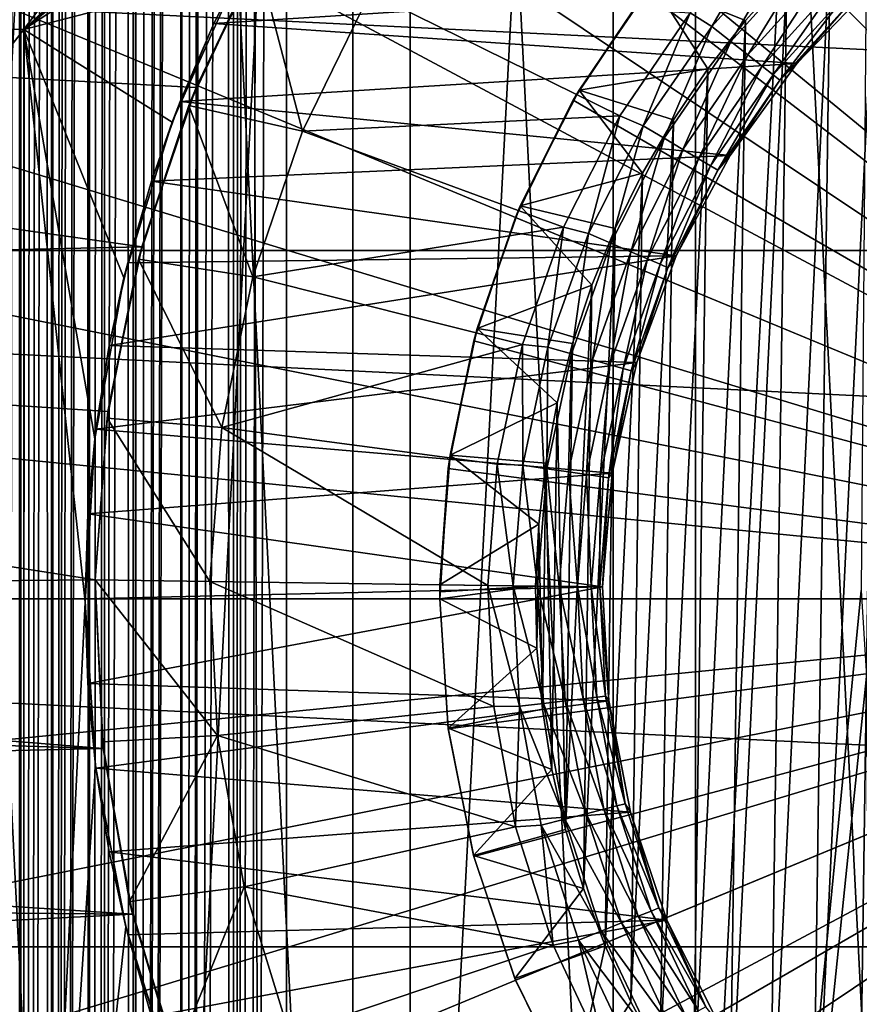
# Model space of a CAD drawing. Header units: metres. Extents: x -105 to 105, y -68 to 103.
# Tile 162 of 256: x -3.7 to -1.5, y -4.77 to -2.2. Entities that reach past the tile are written whole.
import ezdxf

# ---------------------------------------------------------------- set-up
doc = ezdxf.new("R2010")
doc.units = ezdxf.units.M
doc.layers.add('solid_FIT-BATH-150_SW0001', color=7, linetype='CONTINUOUS')
doc.layers.add('solid_FIT-BATH-150_SW0001_01', color=7, linetype='CONTINUOUS')

msp = doc.modelspace()

# ---------------------------------------------------------------- linework, layer by layer
at = {"layer": 'solid_FIT-BATH-150_SW0001'}
for points in [[(-3.138919, -33.664112, 59.808655), (-3, 21.43195, 59.796501), (-3, -33.664112, 59.796501)], [(-3.039345, 21.345621, 59.79747), (-3, 21.43195, 59.796501), (-3.138919, -33.664112, 59.808655)], [(3, -33.664112, 59.796501), (-3, 21.43195, 59.796501), (-1.503199, 21.284964, 59.796501)], [(3, -33.664112, 59.796501), (-3, -33.664112, 59.796501), (-3, 21.43195, 59.796501)], [(-3.079806, 21.25662, 59.800491), (-3.039345, 21.345621, 59.79747), (-3.138919, -33.664112, 59.808655)], [(-3.104392, 21.202333, 59.803341), (-3.079806, 21.25662, 59.800491), (-3.138919, -33.664112, 59.808655)], [(-3.120061, 21.167622, 59.805561), (-3.104392, 21.202333, 59.803341), (-3.138919, -33.664112, 59.808655)], [(-3.160007, 21.078621, 59.812668), (-3.120061, 21.167622, 59.805561), (-3.138919, -33.664112, 59.808655)], [(-3.160007, 21.078621, 59.812668), (-3.138919, -33.664112, 59.808655), (-3.273747, -33.664112, 59.844795)], [(-3.199542, 20.989618, 59.821785), (-3.160007, 21.078621, 59.812668), (-3.273747, -33.664112, 59.844795)], [(-3.207005, 20.972694, 59.823746), (-3.199542, 20.989618, 59.821785), (-3.273747, -33.664112, 59.844795)], [(-3.238563, 20.90062, 59.832901), (-3.207005, 20.972694, 59.823746), (-3.273747, -33.664112, 59.844795)], [(-3.27697, 20.811617, 59.845978), (-3.238563, 20.90062, 59.832901), (-3.273747, -33.664112, 59.844795)], [(-3.27697, 20.811617, 59.845978), (-3.273747, -33.664112, 59.844795), (-3.400242, -33.664112, 59.90382)], [(-3.306085, 20.743034, 59.857372), (-3.27697, 20.811617, 59.845978), (-3.400242, -33.664112, 59.90382)], [(-3.314666, 20.722614, 59.860985), (-3.306085, 20.743034, 59.857372), (-3.400242, -33.664112, 59.90382)], [(-3.351551, 20.633612, 59.877884), (-3.314666, 20.722614, 59.860985), (-3.400242, -33.664112, 59.90382)], [(-3.387532, 20.544605, 59.896629), (-3.351551, 20.633612, 59.877884), (-3.400242, -33.664112, 59.90382)], [(-3.399937, 20.513348, 59.903645), (-3.387532, 20.544605, 59.896629), (-3.400242, -33.664112, 59.90382)], [(-3.422517, 20.455601, 59.917179), (-3.399937, 20.513348, 59.903645), (-3.400242, -33.664112, 59.90382)], [(-3.422517, 20.455601, 59.917179), (-3.400242, -33.664112, 59.90382), (-3.514551, -33.664112, 59.983936)], [(-3.456415, 20.366594, 59.939472), (-3.422517, 20.455601, 59.917179), (-3.514551, -33.664112, 59.983936)], [(-3.486953, 20.283638, 59.961777), (-3.456415, 20.366594, 59.939472), (-3.514551, -33.664112, 59.983936)], [(-3.520604, 20.188581, 59.989071), (-3.486953, 20.283638, 59.961777), (-3.514551, -33.664112, 59.983936)], [(-3.520604, 20.188581, 59.989071), (-3.514551, -33.664112, 59.983936), (-3.613194, -33.664112, 60.082699)], [(-3.550731, 20.099577, 60.016247), (-3.520604, 20.188581, 59.989071), (-3.613194, -33.664112, 60.082699)], [(-3.565638, 20.053926, 60.030769), (-3.550731, 20.099577, 60.016247), (-3.613194, -33.664112, 60.082699)], [(-3.579441, 20.010572, 60.044914), (-3.565638, 20.053926, 60.030769), (-3.613194, -33.664112, 60.082699)], [(-3.606661, 19.92157, 60.075001), (-3.579441, 20.010572, 60.044914), (-3.613194, -33.664112, 60.082699)], [(-3.63232, 19.832569, 60.10643), (-3.606661, 19.92157, 60.075001), (-3.613194, -33.664112, 60.082699)], [(-3.63232, 19.832569, 60.10643), (-3.613194, -33.664112, 60.082699), (-3.693169, -33.664112, 60.197105)], [(-3.656353, 19.743568, 60.139118), (-3.63232, 19.832569, 60.10643), (-3.693169, -33.664112, 60.197105)], [(-3.678698, 19.654568, 60.172981), (-3.656353, 19.743568, 60.139118), (-3.693169, -33.664112, 60.197105)], [(-3.692791, 19.594517, 60.196449), (-3.678698, 19.654568, 60.172981), (-3.693169, -33.664112, 60.197105)], [(-3.699297, 19.565563, 60.207935), (-3.692791, 19.594517, 60.196449), (-3.693169, -33.664112, 60.197105)], [(-3.699297, 19.565563, 60.207935), (-3.693169, -33.664112, 60.197105), (-3.75204, -33.664112, 60.323673)], [(-3.693169, 18.675392, 72.395897), (-3.75204, 18.675392, 72.269333), (-3.751706, -33.664112, 72.270248)], [(-3.693169, 18.675392, 72.395897), (-3.751706, -33.664112, 72.270248), (-3.692681, -33.664112, 72.396744)], [(-3.613194, 18.675392, 72.510307), (-3.693169, 18.675392, 72.395897), (-3.692681, -33.664112, 72.396744)], [(-3.613194, 18.675392, 72.510307), (-3.692681, -33.664112, 72.396744), (-3.612566, -33.664112, 72.511055)], [(-3.514551, 18.675392, 72.60907), (-3.613194, 18.675392, 72.510307), (-3.612566, -33.664112, 72.511055)], [(-3.514551, 18.675392, 72.60907), (-3.612566, -33.664112, 72.511055), (-3.513802, -33.664112, 72.609695)], [(-3.400242, 18.675392, 72.689178), (-3.514551, 18.675392, 72.60907), (-3.513802, -33.664112, 72.609695)], [(-3.400242, 18.675392, 72.689178), (-3.513802, -33.664112, 72.609695), (-3.399395, -33.664112, 72.689674)], [(-3.273747, 18.675392, 72.748207), (-3.400242, 18.675392, 72.689178), (-3.399395, -33.664112, 72.689674)], [(-3.273747, 18.675392, 72.748207), (-3.399395, -33.664112, 72.689674), (-3.272829, -33.664112, 72.748543)], [(-3.138919, 18.675392, 72.784348), (-3.273747, 18.675392, 72.748207), (-3.272829, -33.664112, 72.748543)], [(-3.138919, 18.675392, 72.784348), (-3.272829, -33.664112, 72.748543), (-3.137956, -33.664112, 72.784515)], [(-3.138919, 18.675392, 72.784348), (-3.137956, -33.664112, 72.784515), (-3, -33.664112, 72.796501)], [(-3.138919, 18.675392, 72.784348), (-3, -33.664112, 72.796501), (-3, 18.675392, 72.796501)], [(0, -3.714112, 38.063175), (-0.824329, 4.654111, 37.916401), (-1.64058, 4.533019, 37.916401)], [(0, -3.714112, 38.063175), (-1.64058, 4.533019, 37.916401), (-2.441032, 4.332505, 37.916401)], [(0, -3.714112, 38.063175), (-2.441032, 4.332505, 37.916401), (-3.217977, 4.054498, 37.916401)], [(0, -3.714112, 38.063175), (-3.217977, 4.054498, 37.916401), (-3.96393, 3.701677, 37.916401)], [(-1.167, -11.333182, -35.886429), (-1.167, 3.904959, -35.886429), (-1.932351, 3.747634, -35.886429)], [(-1.932351, -11.175858, -35.886429), (-1.932351, 3.747634, -35.886429), (-2.67695, 3.513957, -35.886429)], [(-1.167, -11.333182, -35.886429), (-1.932351, 3.747634, -35.886429), (-1.932351, -11.175858, -35.886429)], [(0, -3.714112, 38.063175), (-3.96393, 3.701677, 37.916401), (-4.67171, 3.27744, 37.916401)], [(-2.67695, -10.942181, -35.886429), (-2.67695, 3.513957, -35.886429), (-3.394193, 3.206234, -35.886429)], [(-1.932351, -11.175858, -35.886429), (-2.67695, 3.513957, -35.886429), (-2.67695, -10.942181, -35.886429)], [(0, -3.714112, 38.063175), (-4.67171, 3.27744, 37.916401), (-5.3345, 2.785872, 37.916401)], [(-3.394193, -10.634459, -35.886429), (-3.394193, 3.206234, -35.886429), (-4.077437, 2.827032, -35.886429)], [(-2.67695, -10.942181, -35.886429), (-3.394193, 3.206234, -35.886429), (-3.394193, -10.634459, -35.886429)], [(-2.147351, -10.324029, -15.203499), (-2.147351, 2.895805, -15.203499), (-1.444917, 3.08396, -15.203499)], [(-1.499852, -3.693016, -15.203499), (-2.147351, -10.324029, -15.203499), (-1.444917, 3.08396, -15.203499)], [(-2.826984, -10.063175, -15.203499), (-2.826984, 2.634951, -15.203499), (-2.147351, 2.895805, -15.203499)], [(-2.147351, -10.324029, -15.203499), (-2.826984, -10.063175, -15.203499), (-2.147351, 2.895805, -15.203499)], [(-3.394193, -10.634459, -35.886429), (-4.077437, 2.827032, -35.886429), (-4.077437, -10.255256, -35.886429)], [(0, -3.714112, 38.063175), (-5.3345, 2.785872, 37.916401), (-5.945917, 2.231706, 37.916401)], [(-7.374184, -2.201963, 15.768066), (-3.685249, -2.229713, 15.768419), (-3.685249, 2.69447, 15.858294)], [(-3.685249, -2.229713, 15.768419), (0, 2.69447, 15.858294), (-3.685249, 2.69447, 15.858294)], [(-3.685249, -2.229713, 15.768419), (0, 1.250214, 15.833521), (0, 2.69447, 15.858294)], [(-3.47519, -9.732817, -15.203499), (-3.47519, 2.304593, -15.203499), (-2.826984, 2.634951, -15.203499)], [(-2.826984, -10.063175, -15.203499), (-3.47519, -9.732817, -15.203499), (-2.826984, 2.634951, -15.203499)], [(-4.084939, -9.336825, -15.203499), (-4.084939, 1.908601, -15.203499), (-3.47519, 2.304593, -15.203499)], [(-3.47519, -9.732817, -15.203499), (-4.084939, -9.336825, -15.203499), (-3.47519, 2.304593, -15.203499)], [(0, -3.714112, 38.063175), (-5.945917, 2.231706, 37.916401), (-6.500072, 1.62028, 37.916401)], [(0, -3.714112, 38.063175), (-6.500072, 1.62028, 37.916401), (-6.991629, 0.957483, 37.916401)], [(0, -3.714112, 38.063175), (-6.991629, 0.957483, 37.916401), (-7.415855, 0.249696, 37.916401)], [(0, -3.714112, 38.063175), (-7.415855, 0.249696, 37.916401), (-7.768663, -0.496264, 37.916401)], [(0, -3.714112, 38.063175), (-7.768663, -0.496264, 37.916401), (-8.046657, -1.273213, 37.916401)], [(-3.685249, -2.229713, 15.768419), (-2.645845, -1.384921, 15.785012), (-2.345643, -1.082842, 15.790815)], [(0, -3.714112, 38.063175), (-8.046657, -1.273213, 37.916401), (-8.247158, -2.073668, 37.916401)], [(-3.685249, -2.229713, 15.768419), (-2.906878, -1.720199, 15.778515), (-2.645845, -1.384921, 15.785012)], [(0, -3.714112, 36.907825), (-1.582536, -1.651206, 35.345589), (-1.300216, -1.46257, 35.345589)], [(0, -3.714112, 36.907825), (-1.838655, -1.875811, 35.345589), (-1.582536, -1.651206, 35.345589)], [(-3.685249, -2.229713, 15.768419), (-3.125441, -2.084007, 15.771389), (-2.906878, -1.720199, 15.778515)], [(-1.508513, -5.515932, 31.907827), (-1.328075, -1.775381, 31.907827), (-1.457348, -1.870659, 31.907827)], [(-1.508513, -5.515932, 31.907827), (-1.38194, -5.614821, 31.907827), (-1.328075, -1.775381, 31.907827)], [(-1.628138, -5.408676, 31.907827), (-1.457348, -1.870659, 31.907827), (-1.57991, -1.974493, 31.907827)], [(-1.628138, -5.408676, 31.907827), (-1.508513, -5.515932, 31.907827), (-1.457348, -1.870659, 31.907827)], [(0, -3.714112, 36.907825), (-2.062801, -2.131439, 35.345589), (-1.838655, -1.875811, 35.345589)], [(9.20529, -2.806192, -36.203499), (-9.205288, -2.806178, -36.203499), (-9.072252, -1.909691, -36.203499)], [(-1.890039, -2.221138, 9.400379), (-1.946635, -2.185766, 9.407826), (-1.729966, -1.944147, 9.407826)], [(-1.678997, -1.987211, 9.400379), (-1.890039, -2.221138, 9.400379), (-1.729966, -1.944147, 9.407826)], [(-1.739541, -5.294111, 31.907827), (-1.57991, -1.974493, 31.907827), (-1.694475, -2.085878, 31.907827)], [(-1.739541, -5.294111, 31.907827), (-1.628138, -5.408676, 31.907827), (-1.57991, -1.974493, 31.907827)], [(-3.042922, -1.984796, 19.907827), (-3.235863, -2.380307, 19.907827), (-8.245291, -2.110073, 19.907827)], [(-3.042922, -1.984796, 19.907827), (-3.075812, -2.043968, 9.707827), (-3.235863, -2.380307, 19.907827)], [(-1.840214, -2.260495, 9.378234), (-1.890039, -2.221138, 9.400379), (-1.678997, -1.987211, 9.400379)], [(-1.634735, -2.032735, 9.378234), (-1.840214, -2.260495, 9.378234), (-1.678997, -1.987211, 9.400379)], [(-3.18946, -2.2133, 7.89597), (-3.088882, -2.015779, 7.89597), (-3.125441, -2.084007, 15.771389)], [(-1.462225, -2.104014, 7.89597), (-3.088882, -2.015779, 7.89597), (-3.18946, -2.2133, 7.89597)], [(-2.958565, -2.494823, 9.407826), (-3.254893, -2.427382, 9.707827), (-3.075812, -2.043968, 9.707827)], [(-3.235863, -2.380307, 19.907827), (-3.075812, -2.043968, 9.707827), (-3.254893, -2.427382, 9.707827)], [(-2.781912, -2.132716, 9.407826), (-2.958565, -2.494823, 9.407826), (-3.075812, -2.043968, 9.707827)], [(-1.795511, -2.295806, 9.342502), (-1.840214, -2.260495, 9.378234), (-1.634735, -2.032735, 9.378234)], [(-1.595024, -2.073579, 9.342502), (-1.795511, -2.295806, 9.342502), (-1.634735, -2.032735, 9.378234)], [(0, -3.714112, 38.063175), (-8.247158, -2.073668, 37.916401), (-8.368237, -2.889921, 37.916401)], [(-1.758177, -2.325297, 9.294979), (-1.795511, -2.295806, 9.342502), (-1.595024, -2.073579, 9.342502)], [(-1.561859, -2.10769, 9.294979), (-1.758177, -2.325297, 9.294979), (-1.595024, -2.073579, 9.342502)], [(-3.685249, -2.229713, 15.768419), (-3.298675, -2.471386, 15.763701), (-3.125441, -2.084007, 15.771389)], [(-3.18946, -2.2133, 7.89597), (-3.125441, -2.084007, 15.771389), (-3.298675, -2.471386, 15.763701)], [(-1.667663, -2.317975, 7.89597), (-1.462225, -2.104014, 7.89597), (-3.18946, -2.2133, 7.89597)], [(-2.044968, -2.108464, 31.657827), (-1.801711, -2.205459, 31.907827), (-1.694475, -2.085878, 31.907827)], [(-1.843372, -5.171572, 31.907827), (-1.694475, -2.085878, 31.907827), (-1.801711, -2.205459, 31.907827)], [(-1.843372, -5.171572, 31.907827), (-1.739541, -5.294111, 31.907827), (-1.694475, -2.085878, 31.907827)], [(-1.462051, -2.103822, 9.107826), (-1.667663, -2.317975, 7.89597), (-1.667701, -2.317903, 9.107826)], [(-1.462051, -2.103822, 9.107826), (-1.667701, -2.317903, 9.107826), (-1.521419, -2.149284, 9.174582)], [(-1.462051, -2.103822, 9.107826), (-1.462225, -2.104014, 7.89597), (-1.667663, -2.317975, 7.89597)], [(-3.377417, -2.796215, 19.907827), (-8.361031, -2.905295, 19.907827), (-8.245291, -2.110073, 19.907827)], [(-3.235863, -2.380307, 19.907827), (-3.377417, -2.796215, 19.907827), (-8.245291, -2.110073, 19.907827)], [(-2.062801, -2.131439, 35.345589), (-2.251579, -2.41396, 35.345589), (-2.236275, -2.387812, 31.657827)], [(0, -3.714112, 36.907825), (-2.251579, -2.41396, 35.345589), (-2.062801, -2.131439, 35.345589)], [(-2.044968, -2.108464, 31.657827), (-2.236275, -2.387812, 31.657827), (-1.900583, -2.331994, 31.907827)], [(-2.062801, -2.131439, 35.345589), (-2.236275, -2.387812, 31.657827), (-2.044968, -2.108464, 31.657827)], [(-2.044968, -2.108464, 31.657827), (-1.900583, -2.331994, 31.907827), (-1.801711, -2.205459, 31.907827)], [(-1.730088, -2.347485, 9.238052), (-1.758177, -2.325297, 9.294979), (-1.561859, -2.10769, 9.294979)], [(-1.536906, -2.133355, 9.238052), (-1.730088, -2.347485, 9.238052), (-1.561859, -2.10769, 9.294979)], [(-2.130243, -2.454161, 9.407826), (-2.958565, -2.494823, 9.407826), (-2.781912, -2.132716, 9.407826)], [(-1.946635, -2.185766, 9.407826), (-2.130243, -2.454161, 9.407826), (-2.781912, -2.132716, 9.407826)], [(-1.712654, -2.361257, 9.174582), (-1.730088, -2.347485, 9.238052), (-1.536906, -2.133355, 9.238052)], [(-1.521419, -2.149284, 9.174582), (-1.712654, -2.361257, 9.174582), (-1.536906, -2.133355, 9.238052)], [(-1.667701, -2.317903, 9.107826), (-1.712654, -2.361257, 9.174582), (-1.521419, -2.149284, 9.174582)], [(-7.374184, -2.201963, 15.768066), (-7.374184, -6.947662, 15.666212), (-3.685249, -2.229713, 15.768419)], [(-2.068741, -2.48061, 9.400379), (-2.130243, -2.454161, 9.407826), (-1.946635, -2.185766, 9.407826)], [(-1.890039, -2.221138, 9.400379), (-2.068741, -2.48061, 9.400379), (-1.946635, -2.185766, 9.407826)], [(-1.938646, -5.042315, 31.907827), (-1.801711, -2.205459, 31.907827), (-1.900583, -2.331994, 31.907827)], [(-1.938646, -5.042315, 31.907827), (-1.843372, -5.171572, 31.907827), (-1.801711, -2.205459, 31.907827)], [(-7.374184, -6.947662, 15.666212), (-3.685249, -7.001457, 15.666828), (-3.685249, -2.229713, 15.768419)], [(-3.685249, -2.229713, 15.768419), (-3.424286, -2.877519, 15.75555), (-3.298675, -2.471386, 15.763701)], [(-3.685249, -2.229713, 15.768419), (-3.500207, -3.296767, 15.747044), (-3.424286, -2.877519, 15.75555)], [(-3.685249, -2.229713, 15.768419), (-3.524989, -3.723077, 15.738274), (-3.500207, -3.296767, 15.747044)], [(-3.685249, -2.229713, 15.768419), (-3.685249, -7.001457, 15.666828), (-3.524989, -3.723077, 15.738274)], [(-3.277567, -2.416797, 7.89597), (-3.18946, -2.2133, 7.89597), (-3.298675, -2.471386, 15.763701)], [(-1.667663, -2.317975, 7.89597), (-3.18946, -2.2133, 7.89597), (-3.277567, -2.416797, 7.89597)], [(-2.014205, -2.513127, 9.378234), (-2.068741, -2.48061, 9.400379), (-1.890039, -2.221138, 9.400379)], [(-1.840214, -2.260495, 9.378234), (-2.014205, -2.513127, 9.378234), (-1.890039, -2.221138, 9.400379)], [(-1.965276, -2.542301, 9.342502), (-2.014205, -2.513127, 9.378234), (-1.840214, -2.260495, 9.378234)], [(-1.795511, -2.295806, 9.342502), (-1.965276, -2.542301, 9.342502), (-1.840214, -2.260495, 9.378234)], [(-1.924413, -2.566667, 9.294979), (-1.965276, -2.542301, 9.342502), (-1.795511, -2.295806, 9.342502)], [(-1.758177, -2.325297, 9.294979), (-1.924413, -2.566667, 9.294979), (-1.795511, -2.295806, 9.342502)], [(-1.842115, -2.557788, 7.89597), (-1.667663, -2.317975, 7.89597), (-3.277567, -2.416797, 7.89597)], [(-2.236275, -2.387812, 31.657827), (-1.990189, -2.464562, 31.907827), (-1.900583, -2.331994, 31.907827)], [(-2.024498, -4.907271, 31.907827), (-1.900583, -2.331994, 31.907827), (-1.990189, -2.464562, 31.907827)], [(-2.024498, -4.907271, 31.907827), (-1.938646, -5.042315, 31.907827), (-1.900583, -2.331994, 31.907827)], [(-1.893667, -2.584999, 9.238052), (-1.924413, -2.566667, 9.294979), (-1.758177, -2.325297, 9.294979)], [(-1.730088, -2.347485, 9.238052), (-1.893667, -2.584999, 9.238052), (-1.758177, -2.325297, 9.294979)], [(-1.667701, -2.317903, 9.107826), (-1.842115, -2.557788, 7.89597), (-1.842285, -2.557993, 9.107826)], [(-1.667701, -2.317903, 9.107826), (-1.842285, -2.557993, 9.107826), (-1.712654, -2.361257, 9.174582)], [(-1.667701, -2.317903, 9.107826), (-1.667663, -2.317975, 7.89597), (-1.842115, -2.557788, 7.89597)], [(-1.874585, -2.596377, 9.174582), (-1.893667, -2.584999, 9.238052), (-1.730088, -2.347485, 9.238052)], [(-1.712654, -2.361257, 9.174582), (-1.874585, -2.596377, 9.174582), (-1.730088, -2.347485, 9.238052)], [(-1.842285, -2.557993, 9.107826), (-1.874585, -2.596377, 9.174582), (-1.712654, -2.361257, 9.174582)], [(-3.235863, -2.380307, 19.907827), (-3.254893, -2.427382, 9.707827), (-3.377417, -2.796215, 19.907827)], [(-2.236275, -2.387812, 31.657827), (-2.389661, -2.689651, 31.657827), (-2.071075, -2.603878, 31.907827)], [(-2.251579, -2.41396, 35.345589), (-2.389661, -2.689651, 31.657827), (-2.236275, -2.387812, 31.657827)], [(-2.236275, -2.387812, 31.657827), (-2.071075, -2.603878, 31.907827), (-1.990189, -2.464562, 31.907827)], [(-2.251579, -2.41396, 35.345589), (-2.402163, -2.719319, 35.345589), (-2.389661, -2.689651, 31.657827)], [(0, -3.714112, 36.907825), (-2.402163, -2.719319, 35.345589), (-2.251579, -2.41396, 35.345589)], [(-3.087955, -2.874902, 9.407826), (-3.386185, -2.828814, 9.707827), (-3.254893, -2.427382, 9.707827)], [(-3.377417, -2.796215, 19.907827), (-3.254893, -2.427382, 9.707827), (-3.386185, -2.828814, 9.707827)], [(-3.352366, -2.624594, 7.89597), (-3.277567, -2.416797, 7.89597), (-3.298675, -2.471386, 15.763701)], [(-1.842115, -2.557788, 7.89597), (-3.277567, -2.416797, 7.89597), (-3.352366, -2.624594, 7.89597)], [(-2.958565, -2.494823, 9.407826), (-3.087955, -2.874902, 9.407826), (-3.254893, -2.427382, 9.707827)], [(-2.130243, -2.454161, 9.407826), (-2.277426, -2.745251, 9.407826), (-2.958565, -2.494823, 9.407826)], [(-2.212047, -2.761187, 9.400379), (-2.277426, -2.745251, 9.407826), (-2.130243, -2.454161, 9.407826)], [(-2.068741, -2.48061, 9.400379), (-2.212047, -2.761187, 9.400379), (-2.130243, -2.454161, 9.407826)], [(-2.10145, -4.765714, 31.907827), (-1.990189, -2.464562, 31.907827), (-2.071075, -2.603878, 31.907827)], [(-2.10145, -4.765714, 31.907827), (-2.024498, -4.907271, 31.907827), (-1.990189, -2.464562, 31.907827)], [(-3.352366, -2.624594, 7.89597), (-3.298675, -2.471386, 15.763701), (-3.424286, -2.877519, 15.75555)], [(-2.153734, -2.786308, 9.378234), (-2.212047, -2.761187, 9.400379), (-2.068741, -2.48061, 9.400379)], [(-2.014205, -2.513127, 9.378234), (-2.153734, -2.786308, 9.378234), (-2.068741, -2.48061, 9.400379)], [(-2.277426, -2.745251, 9.407826), (-3.087955, -2.874902, 9.407826), (-2.958565, -2.494823, 9.407826)], [(-2.101415, -2.808846, 9.342502), (-2.153734, -2.786308, 9.378234), (-2.014205, -2.513127, 9.378234)], [(-1.965276, -2.542301, 9.342502), (-2.101415, -2.808846, 9.342502), (-2.014205, -2.513127, 9.378234)], [(-2.057721, -2.827669, 9.294979), (-2.101415, -2.808846, 9.342502), (-1.965276, -2.542301, 9.342502)], [(-1.924413, -2.566667, 9.294979), (-2.057721, -2.827669, 9.294979), (-1.965276, -2.542301, 9.342502)], [(-1.982618, -2.819786, 7.89597), (-1.842115, -2.557788, 7.89597), (-3.352366, -2.624594, 7.89597)], [(-2.024846, -2.841832, 9.238052), (-2.057721, -2.827669, 9.294979), (-1.924413, -2.566667, 9.294979)], [(-1.893667, -2.584999, 9.238052), (-2.024846, -2.841832, 9.238052), (-1.924413, -2.566667, 9.294979)], [(-1.842285, -2.557993, 9.107826), (-1.842115, -2.557788, 7.89597), (-1.982618, -2.819786, 7.89597)], [(-1.842285, -2.557993, 9.107826), (-1.982618, -2.819786, 7.89597), (-1.982551, -2.819619, 9.107826)], [(-1.842285, -2.557993, 9.107826), (-1.982551, -2.819619, 9.107826), (-1.874585, -2.596377, 9.174582)], [(-2.004441, -2.850622, 9.174582), (-2.024846, -2.841832, 9.238052), (-1.893667, -2.584999, 9.238052)], [(-1.874585, -2.596377, 9.174582), (-2.004441, -2.850622, 9.174582), (-1.893667, -2.584999, 9.238052)], [(-2.389661, -2.689651, 31.657827), (-2.142223, -2.748037, 31.907827), (-2.071075, -2.603878, 31.907827)], [(-2.168531, -4.619589, 31.907827), (-2.071075, -2.603878, 31.907827), (-2.142223, -2.748037, 31.907827)], [(-2.168531, -4.619589, 31.907827), (-2.10145, -4.765714, 31.907827), (-2.071075, -2.603878, 31.907827)], [(-1.982551, -2.819619, 9.107826), (-2.004441, -2.850622, 9.174582), (-1.874585, -2.596377, 9.174582)], [(-3.414216, -2.837623, 7.89597), (-3.352366, -2.624594, 7.89597), (-3.424286, -2.877519, 15.75555)], [(-1.982618, -2.819786, 7.89597), (-3.352366, -2.624594, 7.89597), (-3.414216, -2.837623, 7.89597)], [(-2.389661, -2.689651, 31.657827), (-2.502523, -3.008862, 31.657827), (-2.202969, -2.895999, 31.907827)], [(-2.402163, -2.719319, 35.345589), (-2.502523, -3.008862, 31.657827), (-2.389661, -2.689651, 31.657827)], [(-2.389661, -2.689651, 31.657827), (-2.202969, -2.895999, 31.907827), (-2.142223, -2.748037, 31.907827)], [(-2.402163, -2.719319, 35.345589), (-2.511424, -3.041245, 35.345589), (-2.502523, -3.008862, 31.657827)], [(0, -3.714112, 36.907825), (-2.511424, -3.041245, 35.345589), (-2.402163, -2.719319, 35.345589)], [(-2.277426, -2.745251, 9.407826), (-2.384301, -3.050824, 9.407826), (-3.087955, -2.874902, 9.407826)], [(-2.317505, -3.05807, 9.400379), (-2.384301, -3.050824, 9.407826), (-2.277426, -2.745251, 9.407826)], [(-2.212047, -2.761187, 9.400379), (-2.317505, -3.05807, 9.400379), (-2.277426, -2.745251, 9.407826)], [(-2.2251, -4.469967, 31.907827), (-2.142223, -2.748037, 31.907827), (-2.202969, -2.895999, 31.907827)], [(-2.2251, -4.469967, 31.907827), (-2.168531, -4.619589, 31.907827), (-2.142223, -2.748037, 31.907827)], [(-2.256411, -3.075364, 9.378234), (-2.317505, -3.05807, 9.400379), (-2.212047, -2.761187, 9.400379)], [(-2.153734, -2.786308, 9.378234), (-2.256411, -3.075364, 9.378234), (-2.212047, -2.761187, 9.400379)], [(-3.377417, -2.796215, 19.907827), (-3.465749, -3.225867, 19.907827), (-8.361031, -2.905295, 19.907827)], [(-3.377417, -2.796215, 19.907827), (-3.386185, -2.828814, 9.707827), (-3.465749, -3.225867, 19.907827)], [(-2.201598, -3.090881, 9.342502), (-2.256411, -3.075364, 9.378234), (-2.153734, -2.786308, 9.378234)], [(-2.101415, -2.808846, 9.342502), (-2.201598, -3.090881, 9.342502), (-2.153734, -2.786308, 9.378234)], [(9.25, -3.714112, -36.203499), (-9.25, -3.714112, -36.203499), (-9.205288, -2.806178, -36.203499)], [(-1.982618, -2.819786, 7.89597), (-3.414216, -2.837623, 7.89597), (-3.462597, -3.05381, 7.89597)], [(-2.08586, -3.098064, 7.89597), (-1.982618, -2.819786, 7.89597), (-3.462597, -3.05381, 7.89597)], [(-2.155821, -3.10384, 9.294979), (-2.201598, -3.090881, 9.342502), (-2.101415, -2.808846, 9.342502)], [(-2.057721, -2.827669, 9.294979), (-2.155821, -3.10384, 9.294979), (-2.101415, -2.808846, 9.342502)], [(-1.982551, -2.819619, 9.107826), (-2.08586, -3.098064, 7.89597), (-2.085885, -3.097908, 9.107826)], [(-1.982551, -2.819619, 9.107826), (-2.085885, -3.097908, 9.107826), (-2.004441, -2.850622, 9.174582)], [(-1.982551, -2.819619, 9.107826), (-1.982618, -2.819786, 7.89597), (-2.08586, -3.098064, 7.89597)], [(-3.168643, -3.267521, 9.407826), (-3.468178, -3.243216, 9.707827), (-3.386185, -2.828814, 9.707827)], [(-3.465749, -3.225867, 19.907827), (-3.386185, -2.828814, 9.707827), (-3.468178, -3.243216, 9.707827)], [(-3.462597, -3.05381, 7.89597), (-3.414216, -2.837623, 7.89597), (-3.424286, -2.877519, 15.75555)], [(-3.087955, -2.874902, 9.407826), (-3.168643, -3.267521, 9.407826), (-3.386185, -2.828814, 9.707827)], [(-2.121378, -3.11359, 9.238052), (-2.155821, -3.10384, 9.294979), (-2.057721, -2.827669, 9.294979)], [(-2.024846, -2.841832, 9.238052), (-2.121378, -3.11359, 9.238052), (-2.057721, -2.827669, 9.294979)], [(-2.100001, -3.119641, 9.174582), (-2.121378, -3.11359, 9.238052), (-2.024846, -2.841832, 9.238052)], [(-2.004441, -2.850622, 9.174582), (-2.100001, -3.119641, 9.174582), (-2.024846, -2.841832, 9.238052)], [(-2.085885, -3.097908, 9.107826), (-2.100001, -3.119641, 9.174582), (-2.004441, -2.850622, 9.174582)], [(-2.384301, -3.050824, 9.407826), (-3.168643, -3.267521, 9.407826), (-3.087955, -2.874902, 9.407826)], [(0, -3.714112, 38.063175), (-8.368237, -2.889921, 37.916401), (-8.408726, -3.714112, 37.916401)], [(-3.462597, -3.05381, 7.89597), (-3.424286, -2.877519, 15.75555), (-3.500207, -3.296767, 15.747044)], [(-2.502523, -3.008862, 31.657827), (-2.253704, -3.048455, 31.907827), (-2.202969, -2.895999, 31.907827)], [(-2.27153, -4.316141, 31.907827), (-2.202969, -2.895999, 31.907827), (-2.253704, -3.048455, 31.907827)], [(-2.27153, -4.316141, 31.907827), (-2.2251, -4.469967, 31.907827), (-2.202969, -2.895999, 31.907827)], [(-3.499654, -3.664889, 19.907827), (-8.399998, -3.708141, 19.907827), (-8.361031, -2.905295, 19.907827)], [(-3.465749, -3.225867, 19.907827), (-3.499654, -3.664889, 19.907827), (-8.361031, -2.905295, 19.907827)], [(-2.502523, -3.008862, 31.657827), (-2.572948, -3.340032, 31.657827), (-2.293877, -3.203592, 31.907827)], [(-2.511424, -3.041245, 35.345589), (-2.572948, -3.340032, 31.657827), (-2.502523, -3.008862, 31.657827)], [(-2.502523, -3.008862, 31.657827), (-2.293877, -3.203592, 31.907827), (-2.253704, -3.048455, 31.907827)], [(-3.497123, -3.27206, 7.89597), (-3.462597, -3.05381, 7.89597), (-3.500207, -3.296767, 15.747044)], [(-2.08586, -3.098064, 7.89597), (-3.462597, -3.05381, 7.89597), (-3.497123, -3.27206, 7.89597)], [(-2.384301, -3.050824, 9.407826), (-2.450233, -3.363604, 9.407826), (-3.168643, -3.267521, 9.407826)], [(-2.511424, -3.041245, 35.345589), (-2.577745, -3.37466, 35.345589), (-2.572948, -3.340032, 31.657827)], [(0, -3.714112, 36.907825), (-2.577745, -3.37466, 35.345589), (-2.511424, -3.041245, 35.345589)], [(-2.383309, -3.366178, 9.400379), (-2.450233, -3.363604, 9.407826), (-2.384301, -3.050824, 9.407826)], [(-2.317505, -3.05807, 9.400379), (-2.383309, -3.366178, 9.400379), (-2.384301, -3.050824, 9.407826)], [(-2.27153, -4.316141, 31.907827), (-2.253704, -3.048455, 31.907827), (-2.293877, -3.203592, 31.907827)], [(-2.32048, -3.37535, 9.378234), (-2.383309, -3.366178, 9.400379), (-2.317505, -3.05807, 9.400379)], [(-2.256411, -3.075364, 9.378234), (-2.32048, -3.37535, 9.378234), (-2.317505, -3.05807, 9.400379)], [(-2.264111, -3.383579, 9.342502), (-2.32048, -3.37535, 9.378234), (-2.256411, -3.075364, 9.378234)], [(-2.201598, -3.090881, 9.342502), (-2.264111, -3.383579, 9.342502), (-2.256411, -3.075364, 9.378234)], [(-2.150217, -3.386933, 7.89597), (-2.08586, -3.098064, 7.89597), (-3.497123, -3.27206, 7.89597)], [(-2.217034, -3.390452, 9.294979), (-2.264111, -3.383579, 9.342502), (-2.201598, -3.090881, 9.342502)], [(-2.155821, -3.10384, 9.294979), (-2.217034, -3.390452, 9.294979), (-2.201598, -3.090881, 9.342502)], [(-2.181613, -3.395622, 9.238052), (-2.217034, -3.390452, 9.294979), (-2.155821, -3.10384, 9.294979)], [(-2.121378, -3.11359, 9.238052), (-2.181613, -3.395622, 9.238052), (-2.155821, -3.10384, 9.294979)], [(-2.085885, -3.097908, 9.107826), (-2.150217, -3.386933, 7.89597), (-2.150364, -3.387675, 9.107826)], [(-2.085885, -3.097908, 9.107826), (-2.150364, -3.387675, 9.107826), (-2.100001, -3.119641, 9.174582)], [(-2.085885, -3.097908, 9.107826), (-2.08586, -3.098064, 7.89597), (-2.150217, -3.386933, 7.89597)], [(-2.159629, -3.398832, 9.174582), (-2.181613, -3.395622, 9.238052), (-2.121378, -3.11359, 9.238052)], [(-2.100001, -3.119641, 9.174582), (-2.159629, -3.398832, 9.174582), (-2.121378, -3.11359, 9.238052)], [(-2.150364, -3.387675, 9.107826), (-2.159629, -3.398832, 9.174582), (-2.100001, -3.119641, 9.174582)], [(-2.572948, -3.340032, 31.657827), (-2.323173, -3.3604, 31.907827), (-2.293877, -3.203592, 31.907827)], [(-2.307325, -4.159932, 31.907827), (-2.293877, -3.203592, 31.907827), (-2.323173, -3.3604, 31.907827)], [(-2.307325, -4.159932, 31.907827), (-2.27153, -4.316141, 31.907827), (-2.293877, -3.203592, 31.907827)], [(-3.465749, -3.225867, 19.907827), (-3.468178, -3.243216, 9.707827), (-3.499654, -3.664889, 9.707827)], [(-3.465749, -3.225867, 19.907827), (-3.499654, -3.664889, 9.707827), (-3.499654, -3.664889, 19.907827)], [(-3.199683, -3.669108, 9.407826), (-3.499654, -3.664889, 9.707827), (-3.468178, -3.243216, 9.707827)], [(-3.168643, -3.267521, 9.407826), (-3.199683, -3.669108, 9.407826), (-3.468178, -3.243216, 9.707827)], [(-3.517992, -3.492989, 7.89597), (-3.497123, -3.27206, 7.89597), (-3.500207, -3.296767, 15.747044)], [(-2.150217, -3.386933, 7.89597), (-3.497123, -3.27206, 7.89597), (-3.517992, -3.492989, 7.89597)], [(-2.474755, -3.679304, 9.407826), (-3.199683, -3.669108, 9.407826), (-3.168643, -3.267521, 9.407826)], [(-2.450233, -3.363604, 9.407826), (-2.474755, -3.679304, 9.407826), (-3.168643, -3.267521, 9.407826)], [(-3.517992, -3.492989, 7.89597), (-3.500207, -3.296767, 15.747044), (-3.524989, -3.723077, 15.738274)], [(-2.572948, -3.340032, 31.657827), (-2.599743, -3.677546, 31.657827), (-2.341802, -3.519552, 31.907827)], [(-2.577745, -3.37466, 35.345589), (-2.599743, -3.677546, 31.657827), (-2.572948, -3.340032, 31.657827)], [(-2.572948, -3.340032, 31.657827), (-2.341802, -3.519552, 31.907827), (-2.323173, -3.3604, 31.907827)], [(-2.408334, -3.680238, 9.400379), (-2.474755, -3.679304, 9.407826), (-2.450233, -3.363604, 9.407826)], [(-2.383309, -3.366178, 9.400379), (-2.408334, -3.680238, 9.400379), (-2.450233, -3.363604, 9.407826)], [(-2.332201, -4.002357, 31.907827), (-2.323173, -3.3604, 31.907827), (-2.341802, -3.519552, 31.907827)], [(-2.332201, -4.002357, 31.907827), (-2.307325, -4.159932, 31.907827), (-2.323173, -3.3604, 31.907827)], [(-2.150217, -3.386933, 7.89597), (-3.517992, -3.492989, 7.89597), (-2.174785, -3.683523, 7.89597)], [(-2.577745, -3.37466, 35.345589), (-2.6, -3.714112, 35.345589), (-2.599743, -3.677546, 31.657827)], [(0, -3.714112, 36.907825), (-2.6, -3.714112, 35.345589), (-2.577745, -3.37466, 35.345589)], [(-2.383309, -3.366178, 9.400379), (-2.344846, -3.681131, 9.378234), (-2.408334, -3.680238, 9.400379)], [(-2.32048, -3.37535, 9.378234), (-2.344846, -3.681131, 9.378234), (-2.383309, -3.366178, 9.400379)], [(-2.32048, -3.37535, 9.378234), (-2.287885, -3.681932, 9.342502), (-2.344846, -3.681131, 9.378234)], [(-2.264111, -3.383579, 9.342502), (-2.287885, -3.681932, 9.342502), (-2.32048, -3.37535, 9.378234)], [(-2.264111, -3.383579, 9.342502), (-2.240313, -3.682601, 9.294979), (-2.287885, -3.681932, 9.342502)], [(-2.217034, -3.390452, 9.294979), (-2.240313, -3.682601, 9.294979), (-2.264111, -3.383579, 9.342502)], [(-2.150364, -3.387675, 9.107826), (-2.150217, -3.386933, 7.89597), (-2.174785, -3.683523, 7.89597)], [(-2.150364, -3.387675, 9.107826), (-2.174785, -3.683523, 7.89597), (-2.174785, -3.683523, 9.107826)], [(-2.150364, -3.387675, 9.107826), (-2.174785, -3.683523, 9.107826), (-2.159629, -3.398832, 9.174582)], [(-2.217034, -3.390452, 9.294979), (-2.20452, -3.683105, 9.238052), (-2.240313, -3.682601, 9.294979)], [(-2.181613, -3.395622, 9.238052), (-2.20452, -3.683105, 9.238052), (-2.217034, -3.390452, 9.294979)], [(-2.181613, -3.395622, 9.238052), (-2.182306, -3.683417, 9.174582), (-2.20452, -3.683105, 9.238052)], [(-2.159629, -3.398832, 9.174582), (-2.182306, -3.683417, 9.174582), (-2.181613, -3.395622, 9.238052)], [(-2.159629, -3.398832, 9.174582), (-2.174785, -3.683523, 9.107826), (-2.182306, -3.683417, 9.174582)], [(-3.525, -3.71411, 7.89597), (-3.517992, -3.492989, 7.89597), (-3.524989, -3.723077, 15.738274)], [(-2.174785, -3.683523, 7.89597), (-3.517992, -3.492989, 7.89597), (-3.525, -3.71411, 7.89597)], [(-2.599743, -3.677546, 31.657827), (-2.349768, -3.681062, 31.907827), (-2.341802, -3.519552, 31.907827)], [(-2.346347, -3.842738, 31.907827), (-2.341802, -3.519552, 31.907827), (-2.349768, -3.681062, 31.907827)], [(-2.346347, -3.842738, 31.907827), (-2.332201, -4.002357, 31.907827), (-2.341802, -3.519552, 31.907827)], [(-3.499654, -3.664889, 19.907827), (-3.478109, -4.10469, 19.907827), (-8.399998, -3.708141, 19.907827)], [(-3.17995, -4.071398, 9.407826), (-3.499654, -3.664889, 9.707827), (-3.199683, -3.669108, 9.407826)], [(-3.48005, -4.08728, 9.707827), (-3.499654, -3.664889, 9.707827), (-3.17995, -4.071398, 9.407826)], [(-3.499654, -3.664889, 19.907827), (-3.499654, -3.664889, 9.707827), (-3.48005, -4.08728, 9.707827)], [(-3.499654, -3.664889, 19.907827), (-3.48005, -4.08728, 9.707827), (-3.478109, -4.10469, 19.907827)], [(-2.45917, -3.995199, 9.407826), (-3.17995, -4.071398, 9.407826), (-3.199683, -3.669108, 9.407826)], [(-2.474755, -3.679304, 9.407826), (-2.45917, -3.995199, 9.407826), (-3.199683, -3.669108, 9.407826)], [(-2.174785, -3.683523, 7.89597), (-3.525, -3.71411, 7.89597), (-3.517993, -3.935231, 7.89597)], [(-2.158568, -3.980687, 7.89597), (-2.174785, -3.683523, 7.89597), (-3.517993, -3.935231, 7.89597)], [(-2.6, -3.714112, 35.345589), (-2.599936, -3.695829, 31.657827), (-2.599743, -3.677546, 31.657827)], [(-2.6, -3.714112, 31.657827), (-2.346347, -3.842738, 31.907827), (-2.349768, -3.681062, 31.907827)], [(-2.599936, -3.695829, 31.657827), (-2.6, -3.714112, 31.657827), (-2.349768, -3.681062, 31.907827)], [(-2.6, -3.714112, 35.345589), (-2.6, -3.714112, 31.657827), (-2.599936, -3.695829, 31.657827)], [(-2.599936, -3.695829, 31.657827), (-2.349768, -3.681062, 31.907827), (-2.599743, -3.677546, 31.657827)], [(-2.392152, -3.994879, 9.400379), (-2.45917, -3.995199, 9.407826), (-2.474755, -3.679304, 9.407826)], [(-2.408334, -3.680238, 9.400379), (-2.392152, -3.994879, 9.400379), (-2.474755, -3.679304, 9.407826)], [(-2.32909, -3.987477, 9.378234), (-2.392152, -3.994879, 9.400379), (-2.408334, -3.680238, 9.400379)], [(-2.344846, -3.681131, 9.378234), (-2.32909, -3.987477, 9.378234), (-2.408334, -3.680238, 9.400379)], [(-2.272512, -3.980837, 9.342502), (-2.32909, -3.987477, 9.378234), (-2.344846, -3.681131, 9.378234)], [(-2.287885, -3.681932, 9.342502), (-2.272512, -3.980837, 9.342502), (-2.344846, -3.681131, 9.378234)], [(-2.22526, -3.975291, 9.294979), (-2.272512, -3.980837, 9.342502), (-2.287885, -3.681932, 9.342502)], [(-2.240313, -3.682601, 9.294979), (-2.22526, -3.975291, 9.294979), (-2.287885, -3.681932, 9.342502)], [(-2.189708, -3.971118, 9.238052), (-2.22526, -3.975291, 9.294979), (-2.240313, -3.682601, 9.294979)], [(-2.20452, -3.683105, 9.238052), (-2.189708, -3.971118, 9.238052), (-2.240313, -3.682601, 9.294979)], [(-2.167642, -3.968528, 9.174582), (-2.189708, -3.971118, 9.238052), (-2.20452, -3.683105, 9.238052)], [(-2.182306, -3.683417, 9.174582), (-2.167642, -3.968528, 9.174582), (-2.20452, -3.683105, 9.238052)], [(-2.158694, -3.979941, 9.107826), (-2.167642, -3.968528, 9.174582), (-2.182306, -3.683417, 9.174582)], [(-2.174785, -3.683523, 9.107826), (-2.158694, -3.979941, 9.107826), (-2.182306, -3.683417, 9.174582)], [(-2.174785, -3.683523, 9.107826), (-2.174785, -3.683523, 7.89597), (-2.158568, -3.980687, 7.89597)], [(-2.174785, -3.683523, 9.107826), (-2.158568, -3.980687, 7.89597), (-2.158694, -3.979941, 9.107826)], [(-1.499852, -3.693016, -15.203499), (-1.486136, -3.917385, -15.203499), (-2.147351, -10.324029, -15.203499)], [(0, -3.714112, 38.063175), (-8.408726, -3.714112, 37.916401), (-8.368211, -4.538561, 37.916401)], [(-3.478109, -4.10469, 19.907827), (-8.396772, -3.955, 19.907827), (-8.399998, -3.708141, 19.907827)], [(0, -3.714112, 38.063175), (-8.368211, -4.538561, 37.916401), (-8.247094, -5.354877, 37.916401)], [(0, -3.714112, 38.063175), (-8.247094, -5.354877, 37.916401), (-8.046577, -6.155272, 37.916401)], [(0, -3.714112, 38.063175), (-8.046577, -6.155272, 37.916401), (-7.768558, -6.932215, 37.916401)], [(0, -3.714112, 38.063175), (-7.768558, -6.932215, 37.916401), (-7.415724, -7.678165, 37.916401)], [(0, -3.714112, 38.063175), (-7.415724, -7.678165, 37.916401), (-6.991475, -8.385939, 37.916401)], [(0, -3.714112, 38.063175), (-6.991475, -8.385939, 37.916401), (-6.499896, -9.048719, 37.916401)], [(0, -3.714112, 38.063175), (-6.499896, -9.048719, 37.916401), (-5.94572, -9.660127, 37.916401)], [(0, -3.714112, 38.063175), (-5.94572, -9.660127, 37.916401), (-5.334285, -10.214272, 37.916401)], [(0, -3.714112, 38.063175), (-5.334285, -10.214272, 37.916401), (-4.671479, -10.705818, 37.916401)], [(0, -3.714112, 38.063175), (-4.671479, -10.705818, 37.916401), (-3.963685, -11.130033, 37.916401)], [(0, -3.714112, 38.063175), (-3.963685, -11.130033, 37.916401), (-3.21772, -11.482828, 37.916401)], [(-3.685249, -7.001457, 15.666828), (-3.497974, -4.149777, 15.729389), (-3.524989, -3.723077, 15.738274)], [(-3.517993, -3.935231, 7.89597), (-3.525, -3.71411, 7.89597), (-3.524989, -3.723077, 15.738274)], [(-3.517993, -3.935231, 7.89597), (-3.524989, -3.723077, 15.738274), (-3.497974, -4.149777, 15.729389)], [(0, -3.714112, 38.063175), (-3.21772, -11.482828, 37.916401), (-2.440766, -11.760809, 37.916401)], [(-2.577955, -4.05197, 31.657827), (-2.346347, -3.842738, 31.907827), (-2.6, -3.714112, 31.657827)], [(-2.577745, -4.053564, 35.345589), (-2.577955, -4.05197, 31.657827), (-2.6, -3.714112, 31.657827)], [(-2.577745, -4.053564, 35.345589), (-2.6, -3.714112, 31.657827), (-2.6, -3.714112, 35.345589)], [(0, -3.714112, 36.907825), (-2.577745, -4.053564, 35.345589), (-2.6, -3.714112, 35.345589)], [(0, -3.714112, 36.907825), (-2.511424, -4.386979, 35.345589), (-2.577745, -4.053564, 35.345589)], [(0, -3.714112, 36.907825), (-2.402163, -4.708905, 35.345589), (-2.511424, -4.386979, 35.345589)], [(0, -3.714112, 38.063175), (-2.440766, -11.760809, 37.916401), (-1.640308, -11.961297, 37.916401)], [(0, -3.714112, 36.907825), (-2.251579, -5.014264, 35.345589), (-2.402163, -4.708905, 35.345589)], [(0, -3.714112, 36.907825), (-2.062801, -5.296785, 35.345589), (-2.251579, -5.014264, 35.345589)], [(0, -3.714112, 36.907825), (-1.838655, -5.552413, 35.345589), (-2.062801, -5.296785, 35.345589)], [(0, -3.714112, 36.907825), (-1.582536, -5.777018, 35.345589), (-1.838655, -5.552413, 35.345589)], [(0, -3.714112, 38.063175), (-1.640308, -11.961297, 37.916401), (-0.824052, -12.082362, 37.916401)], [(0, -3.714112, 36.907825), (-1.300216, -5.965653, 35.345589), (-1.582536, -5.777018, 35.345589)], [(-2.577955, -4.05197, 31.657827), (-2.332201, -4.002357, 31.907827), (-2.346347, -3.842738, 31.907827)], [(-1.486136, -3.917385, -15.203499), (-1.444917, -10.512184, -15.203499), (-2.147351, -10.324029, -15.203499)], [(-3.478109, -4.10469, 19.907827), (-8.384918, -4.216807, 19.907827), (-8.396772, -3.955, 19.907827)], [(-3.497123, -4.15616, 7.89597), (-3.517993, -3.935231, 7.89597), (-3.497974, -4.149777, 15.729389)], [(-2.158568, -3.980687, 7.89597), (-3.517993, -3.935231, 7.89597), (-3.497123, -4.15616, 7.89597)], [(-2.102361, -4.271252, 7.89597), (-2.158568, -3.980687, 7.89597), (-3.497123, -4.15616, 7.89597)], [(-2.272512, -3.980837, 9.342502), (-2.218256, -4.275177, 9.342502), (-2.32909, -3.987477, 9.378234)], [(-2.22526, -3.975291, 9.294979), (-2.172132, -4.263511, 9.294979), (-2.272512, -3.980837, 9.342502)], [(-2.172132, -4.263511, 9.294979), (-2.218256, -4.275177, 9.342502), (-2.272512, -3.980837, 9.342502)], [(-2.189708, -3.971118, 9.238052), (-2.137429, -4.254734, 9.238052), (-2.22526, -3.975291, 9.294979)], [(-2.137429, -4.254734, 9.238052), (-2.172132, -4.263511, 9.294979), (-2.22526, -3.975291, 9.294979)], [(-2.167642, -3.968528, 9.174582), (-2.11589, -4.249286, 9.174582), (-2.189708, -3.971118, 9.238052)], [(-2.11589, -4.249286, 9.174582), (-2.137429, -4.254734, 9.238052), (-2.189708, -3.971118, 9.238052)], [(-2.158694, -3.979941, 9.107826), (-2.11589, -4.249286, 9.174582), (-2.167642, -3.968528, 9.174582)], [(-2.158694, -3.979941, 9.107826), (-2.158568, -3.980687, 7.89597), (-2.102361, -4.271252, 7.89597)], [(-2.158694, -3.979941, 9.107826), (-2.102361, -4.271252, 7.89597), (-2.102391, -4.271408, 9.107826)], [(-2.158694, -3.979941, 9.107826), (-2.102391, -4.271408, 9.107826), (-2.11589, -4.249286, 9.174582)], [(-2.45917, -3.995199, 9.407826), (-2.402163, -4.30947, 9.407826), (-3.17995, -4.071398, 9.407826)], [(-2.577955, -4.05197, 31.657827), (-2.307325, -4.159932, 31.907827), (-2.332201, -4.002357, 31.907827)], [(-2.392152, -3.994879, 9.400379), (-2.402163, -4.30947, 9.407826), (-2.45917, -3.995199, 9.407826)], [(-2.392152, -3.994879, 9.400379), (-2.335039, -4.304715, 9.400379), (-2.402163, -4.30947, 9.407826)], [(-2.32909, -3.987477, 9.378234), (-2.273483, -4.289146, 9.378234), (-2.392152, -3.994879, 9.400379)], [(-2.273483, -4.289146, 9.378234), (-2.335039, -4.304715, 9.400379), (-2.392152, -3.994879, 9.400379)], [(-2.218256, -4.275177, 9.342502), (-2.273483, -4.289146, 9.378234), (-2.32909, -3.987477, 9.378234)], [(-2.577955, -4.05197, 31.657827), (-2.512194, -4.384098, 31.657827), (-2.307325, -4.159932, 31.907827)], [(-2.577745, -4.053564, 35.345589), (-2.512194, -4.384098, 31.657827), (-2.577955, -4.05197, 31.657827)], [(-2.577745, -4.053564, 35.345589), (-2.511424, -4.386979, 35.345589), (-2.512194, -4.384098, 31.657827)], [(-3.409744, -4.503824, 9.707827), (-3.48005, -4.08728, 9.707827), (-3.17995, -4.071398, 9.407826)], [(-3.409744, -4.503824, 9.707827), (-3.17995, -4.071398, 9.407826), (-3.11034, -4.466122, 9.407826)], [(-2.402163, -4.30947, 9.407826), (-3.11034, -4.466122, 9.407826), (-3.17995, -4.071398, 9.407826)], [(-3.478109, -4.10469, 19.907827), (-3.401897, -4.536657, 19.907827), (-8.384918, -4.216807, 19.907827)], [(-3.478109, -4.10469, 19.907827), (-3.48005, -4.08728, 9.707827), (-3.409744, -4.503824, 9.707827)], [(-3.478109, -4.10469, 19.907827), (-3.409744, -4.503824, 9.707827), (-3.401897, -4.536657, 19.907827)], [(-3.685249, -7.001457, 15.666828), (-3.419466, -4.570196, 15.72055), (-3.497974, -4.149777, 15.729389)], [(-3.497123, -4.15616, 7.89597), (-3.497974, -4.149777, 15.729389), (-3.419466, -4.570196, 15.72055)], [(-3.462598, -4.374412, 7.89597), (-3.497123, -4.15616, 7.89597), (-3.419466, -4.570196, 15.72055)], [(-2.102361, -4.271252, 7.89597), (-3.497123, -4.15616, 7.89597), (-3.462598, -4.374412, 7.89597)], [(-2.512194, -4.384098, 31.657827), (-2.27153, -4.316141, 31.907827), (-2.307325, -4.159932, 31.907827)], [(-3.401897, -4.536657, 19.907827), (-8.363672, -4.494233, 19.907827), (-8.384918, -4.216807, 19.907827)], [(-2.172132, -4.263511, 9.294979), (-2.081838, -4.542331, 9.294979), (-2.218256, -4.275177, 9.342502)], [(-2.137429, -4.254734, 9.238052), (-2.048577, -4.529099, 9.238052), (-2.172132, -4.263511, 9.294979)], [(-2.048577, -4.529099, 9.238052), (-2.081838, -4.542331, 9.294979), (-2.172132, -4.263511, 9.294979)], [(-2.11589, -4.249286, 9.174582), (-2.027934, -4.520886, 9.174582), (-2.137429, -4.254734, 9.238052)], [(-2.027934, -4.520886, 9.174582), (-2.048577, -4.529099, 9.238052), (-2.137429, -4.254734, 9.238052)], [(-2.102391, -4.271408, 9.107826), (-2.027934, -4.520886, 9.174582), (-2.11589, -4.249286, 9.174582)], [(-2.006986, -4.552323, 7.89597), (-2.102361, -4.271252, 7.89597), (-3.462598, -4.374412, 7.89597)], [(-2.273483, -4.289146, 9.378234), (-2.178976, -4.580976, 9.378234), (-2.335039, -4.304715, 9.400379)], [(-2.218256, -4.275177, 9.342502), (-2.126045, -4.559917, 9.342502), (-2.273483, -4.289146, 9.378234)], [(-2.126045, -4.559917, 9.342502), (-2.178976, -4.580976, 9.378234), (-2.273483, -4.289146, 9.378234)], [(-2.081838, -4.542331, 9.294979), (-2.126045, -4.559917, 9.342502), (-2.218256, -4.275177, 9.342502)], [(-2.102391, -4.271408, 9.107826), (-2.102361, -4.271252, 7.89597), (-2.006986, -4.552323, 7.89597)], [(-2.102391, -4.271408, 9.107826), (-2.006986, -4.552323, 7.89597), (-2.006924, -4.552492, 9.107826)], [(-2.102391, -4.271408, 9.107826), (-2.006924, -4.552492, 9.107826), (-2.027934, -4.520886, 9.174582)], [(-2.402163, -4.30947, 9.407826), (-2.304055, -4.617816, 9.407826), (-3.11034, -4.466122, 9.407826)], [(-2.335039, -4.304715, 9.400379), (-2.304055, -4.617816, 9.407826), (-2.402163, -4.30947, 9.407826)], [(-2.335039, -4.304715, 9.400379), (-2.237973, -4.604446, 9.400379), (-2.304055, -4.617816, 9.407826)], [(-2.178976, -4.580976, 9.378234), (-2.237973, -4.604446, 9.400379), (-2.335039, -4.304715, 9.400379)], [(-2.512194, -4.384098, 31.657827), (-2.2251, -4.469967, 31.907827), (-2.27153, -4.316141, 31.907827)], [(-3.414216, -4.590599, 7.89597), (-3.462598, -4.374412, 7.89597), (-3.419466, -4.570196, 15.72055)], [(-2.006986, -4.552323, 7.89597), (-3.462598, -4.374412, 7.89597), (-3.414216, -4.590599, 7.89597)], [(-2.512194, -4.384098, 31.657827), (-2.403832, -4.704865, 31.657827), (-2.2251, -4.469967, 31.907827)], [(-2.511424, -4.386979, 35.345589), (-2.403832, -4.704865, 31.657827), (-2.512194, -4.384098, 31.657827)], [(-2.511424, -4.386979, 35.345589), (-2.402163, -4.708905, 35.345589), (-2.403832, -4.704865, 31.657827)], [(-3.289794, -4.908789, 9.707827), (-3.409744, -4.503824, 9.707827), (-3.11034, -4.466122, 9.407826)], [(-3.289794, -4.908789, 9.707827), (-3.11034, -4.466122, 9.407826), (-2.991701, -4.849673, 9.407826)], [(-2.304055, -4.617816, 9.407826), (-2.991701, -4.849673, 9.407826), (-3.11034, -4.466122, 9.407826)], [(-3.401897, -4.536657, 19.907827), (-8.331063, -4.789155, 19.907827), (-8.363672, -4.494233, 19.907827)], [(-2.403832, -4.704865, 31.657827), (-2.168531, -4.619589, 31.907827), (-2.2251, -4.469967, 31.907827)], [(-3.401897, -4.536657, 19.907827), (-3.409744, -4.503824, 9.707827), (-3.289794, -4.908789, 9.707827)], [(-3.401897, -4.536657, 19.907827), (-3.272096, -4.956381, 19.907827), (-8.331063, -4.789155, 19.907827)], [(-3.401897, -4.536657, 19.907827), (-3.289794, -4.908789, 9.707827), (-3.272096, -4.956381, 19.907827)], [(-2.081838, -4.542331, 9.294979), (-1.955923, -4.80698, 9.294979), (-2.126045, -4.559917, 9.342502)], [(-2.048577, -4.529099, 9.238052), (-1.924674, -4.789519, 9.238052), (-2.081838, -4.542331, 9.294979)], [(-1.924674, -4.789519, 9.238052), (-1.955923, -4.80698, 9.294979), (-2.081838, -4.542331, 9.294979)], [(-2.027934, -4.520886, 9.174582), (-1.90528, -4.778683, 9.174582), (-2.048577, -4.529099, 9.238052)], [(-1.90528, -4.778683, 9.174582), (-1.924674, -4.789519, 9.238052), (-2.048577, -4.529099, 9.238052)], [(-2.006924, -4.552492, 9.107826), (-1.90528, -4.778683, 9.174582), (-2.027934, -4.520886, 9.174582)], [(-3.685249, -7.001457, 15.666828), (-3.290618, -4.978017, 15.711871), (-3.419466, -4.570196, 15.72055)], [(-3.414216, -4.590599, 7.89597), (-3.419466, -4.570196, 15.72055), (-3.290618, -4.978017, 15.711871)], [(-2.006986, -4.552323, 7.89597), (-3.414216, -4.590599, 7.89597), (-3.352366, -4.80363, 7.89597)], [(-1.873908, -4.81817, 7.89597), (-2.006986, -4.552323, 7.89597), (-3.352366, -4.80363, 7.89597)], [(-2.126045, -4.559917, 9.342502), (-1.997456, -4.830186, 9.342502), (-2.178976, -4.580976, 9.378234)], [(-1.955923, -4.80698, 9.294979), (-1.997456, -4.830186, 9.342502), (-2.126045, -4.559917, 9.342502)], [(-2.006924, -4.552492, 9.107826), (-2.006986, -4.552323, 7.89597), (-1.873908, -4.81817, 7.89597)], [(-2.006924, -4.552492, 9.107826), (-1.873908, -4.81817, 7.89597), (-1.874072, -4.81796, 9.107826)], [(-2.006924, -4.552492, 9.107826), (-1.874072, -4.81796, 9.107826), (-1.90528, -4.778683, 9.174582)], [(-3.352366, -4.80363, 7.89597), (-3.414216, -4.590599, 7.89597), (-3.290618, -4.978017, 15.711871)], [(-2.178976, -4.580976, 9.378234), (-2.047186, -4.857973, 9.378234), (-2.237973, -4.604446, 9.400379)], [(-1.997456, -4.830186, 9.342502), (-2.047186, -4.857973, 9.378234), (-2.178976, -4.580976, 9.378234)], [(-9.20529, -4.622032, -36.203499), (9.072252, -5.518533, -36.203499), (-9.072257, -5.518507, -36.203499)], [(-2.304055, -4.617816, 9.407826), (-2.165232, -4.912939, 9.407826), (-2.991701, -4.849673, 9.407826)], [(-2.403832, -4.704865, 31.657827), (-2.254707, -5.008831, 31.657827), (-2.168531, -4.619589, 31.907827)], [(-2.237973, -4.604446, 9.400379), (-2.165232, -4.912939, 9.407826), (-2.304055, -4.617816, 9.407826)], [(-2.254707, -5.008831, 31.657827), (-2.10145, -4.765714, 31.907827), (-2.168531, -4.619589, 31.907827)], [(-2.237973, -4.604446, 9.400379), (-2.102615, -4.888943, 9.400379), (-2.165232, -4.912939, 9.407826)], [(-2.047186, -4.857973, 9.378234), (-2.102615, -4.888943, 9.400379), (-2.237973, -4.604446, 9.400379)], [(-2.402163, -4.708905, 35.345589), (-2.254707, -5.008831, 31.657827), (-2.403832, -4.704865, 31.657827)], [(-2.402163, -4.708905, 35.345589), (-2.251579, -5.014264, 35.345589), (-2.254707, -5.008831, 31.657827)], [(-2.254707, -5.008831, 31.657827), (-2.024498, -4.907271, 31.907827), (-2.10145, -4.765714, 31.907827)]]:
    msp.add_3dface(points, dxfattribs=at)
at = {"layer": 'solid_FIT-BATH-150_SW0001_01'}
for points in [[(3, 18.675392, 72.796501), (-3, -33.664112, 72.796501), (3, -33.664112, 72.796501)], [(-3, 18.675392, 72.796501), (-3, -33.664112, 72.796501), (3, 18.675392, 72.796501)], [(-3.685249, -2.229713, 15.768419), (-2.345643, -1.082842, 15.790815), (0, 1.250214, 15.833521)], [(9.20529, -2.806192, -36.203499), (-9.072252, -1.909691, -36.203499), (9.072257, -1.909717, -36.203499)], [(9.25, -3.714112, -36.203499), (-9.205288, -2.806178, -36.203499), (9.20529, -2.806192, -36.203499)], [(9.205288, -4.622046, -36.203499), (-9.25, -3.714112, -36.203499), (9.25, -3.714112, -36.203499)], [(-9.20529, -4.622032, -36.203499), (-9.25, -3.714112, -36.203499), (9.205288, -4.622046, -36.203499)], [(-9.20529, -4.622032, -36.203499), (9.205288, -4.622046, -36.203499), (9.072252, -5.518533, -36.203499)]]:
    msp.add_3dface(points, dxfattribs=at)

doc.saveas('drawing.dxf')
